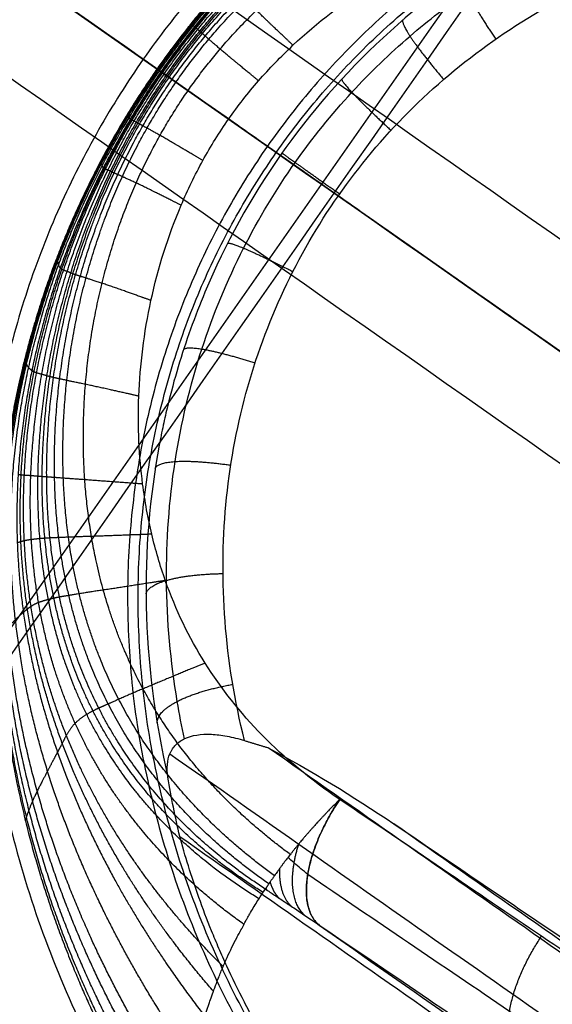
# Model space of a CAD drawing. Header units: millimetres. Extents: x -1437 to 1444, y -1373 to 1332.
# Tile 114 of 256: x -598 to -591, y -199 to -186. Entities that reach past the tile are written whole.
import ezdxf

# ---------------------------------------------------------------- set-up
doc = ezdxf.new("R2010")
doc.units = ezdxf.units.MM
doc.layers.add('Default', color=7, linetype='Continuous', true_color=0x000000)

msp = doc.modelspace()

# ---------------------------------------------------------------- linework, layer by layer
at = {"layer": 'Default'}
msp.add_line((-1350.184, 341.19, -191.386), (-367.202, -347.102, -191.386), dxfattribs=at)
for points, degree in [([(-1146.261, -413.645, -394.512), (-858.693, -2.956, -394.512), (-571.125, 407.733, -394.512)], 2), ([(-1145.497, -412.554, -393.958), (-858.693, -2.956, -393.958), (-571.89, 406.642, -393.958)], 2), ([(-841.85, -542.3, -333.606), (-593.983, -188.309, -333.606), (-346.116, 165.681, -333.606)], 2), ([(-841.136, -540.932, -333.089), (-594.147, -188.195, -333.089), (-347.157, 164.543, -333.089)], 2), ([(-1431.6, 141.817, -209.046), (-979.152, -174.99, -209.046), (-526.705, -491.797, -209.046)], 2), ([(-1430.125, 140.97, -209.574), (-979.066, -174.865, -209.574), (-528.007, -490.7, -209.574)], 2), ([(-587.506, -191.395, -146.326), (-721.663, -97.458, -83.458), (-855.82, -3.52, -20.591)], 2), ([(-588.569, -192.099, -147.543), (-722.726, -98.161, -84.676), (-856.883, -4.223, -21.808)], 2), ([(-856.118, -4.759, -19.373), (-721.961, -98.697, -82.24), (-587.803, -192.635, -145.108)], 2), ([(-588.866, -193.338, -146.326), (-723.024, -99.4, -83.458), (-857.181, -5.462, -20.591)], 2), ([(-600.602, -524.371, -237.502), (-440.526, -295.76, -237.502), (-280.451, -67.148, -237.502)], 2), ([(-599.554, -522.35, -237.037), (-440.772, -295.587, -237.037), (-281.991, -68.824, -237.037)], 2), ([(-595.142, -195.378, -162.185), (-595.272, -194.859, -162.383), (-595.438, -193.832, -162.736), (-595.424, -192.319, -163.154), (-595.162, -190.88, -163.452), (-594.669, -189.539, -163.63), (-593.962, -188.318, -163.689), (-593.055, -187.236, -163.629), (-591.962, -186.315, -163.45), (-590.7, -185.578, -163.152), (-589.277, -185.048, -162.732), (-588.263, -184.855, -162.381), (-587.736, -184.801, -162.185)], 3), ([(-596.273, -186.704, -164.799), (-596.363, -186.642, -166.88), (-596.452, -186.579, -168.961)], 2), ([(-594.847, -187.703, -168.961), (-595.65, -187.141, -168.961), (-596.452, -186.579, -168.961)], 2), ([(-580.776, -197.556, -153.841), (-588.062, -192.454, -158.179), (-595.348, -187.352, -162.517)], 2), ([(-594.679, -187.82, -165.049), (-594.763, -187.762, -167.005), (-594.847, -187.703, -168.961)], 2), ([(-590.77, -190.558, -161.787), (-592.35, -189.451, -162.728), (-593.931, -188.344, -163.669)], 2), ([(-595.142, -195.378, -162.185), (-594.99, -195.424, -162.112), (-594.838, -195.47, -162.038)], 2), ([(-567.833, -215.351, -163.226), (-581.971, -205.452, -163.226), (-596.109, -195.552, -163.226)], 2), ([(-594.838, -195.47, -162.038), (-594.287, -195.765, -161.735), (-593.745, -196.093, -161.427), (-593.213, -196.453, -161.114)], 3), ([(-567.377, -214.699, -162.038), (-581.107, -205.084, -162.038), (-594.838, -195.47, -162.038)], 2), ([(-595.979, -196.616, -164.414), (-596.009, -196.491, -164.287), (-596.064, -196.238, -164.026), (-596.111, -195.981, -163.752), (-596.132, -195.851, -163.611)], 3), ([(-579.225, -206.08, -150.837), (-579.737, -205.741, -151.136), (-580.808, -205.014, -151.767), (-582.582, -203.813, -152.812), (-584.512, -202.505, -153.949), (-586.6, -201.091, -155.179), (-588.85, -199.567, -156.504), (-591.271, -197.927, -157.93), (-593.011, -196.749, -158.955), (-593.912, -196.139, -159.485)], 3), ([(-565.588, -215.797, -161.114), (-579.4, -206.125, -161.114), (-593.213, -196.453, -161.114)], 2), ([(-593.213, -196.453, -161.114), (-585.816, -201.464, -156.757), (-578.418, -206.475, -152.399)], 2), ([(-595.979, -196.616, -164.414), (-582.134, -206.31, -164.414), (-568.29, -216.003, -164.414)], 2), ([(-594.874, -197.296, -161.14), (-594.835, -197.321, -161.126), (-594.755, -197.374, -161.098), (-594.626, -197.458, -161.053), (-594.487, -197.551, -161.004), (-594.338, -197.651, -160.952), (-594.231, -197.724, -160.914), (-594.176, -197.762, -160.894)], 3), ([(-594.176, -197.762, -160.894), (-579.927, -207.739, -160.894), (-565.678, -217.716, -160.894)], 2), ([(-594.176, -197.762, -160.894), (-593.275, -198.372, -160.364), (-591.535, -199.551, -159.339), (-589.114, -201.191, -157.913), (-586.864, -202.715, -156.587), (-584.777, -204.129, -155.358), (-582.846, -205.437, -154.22), (-581.073, -206.638, -153.176), (-580.001, -207.363, -152.544), (-579.49, -207.71, -152.251)], 3)]:
    msp.add_open_spline(points, degree=degree, dxfattribs=at)
for points, degree, knots in [([(-367.202, -347.102, -172.972), (-390.396, -330.861, -195.665), (-461.255, -281.245, -258.154), (-624.271, -167.1, -361.365), (-768.91, -65.823, -394.512), (-858.693, -2.956, -394.512)], 3, [2.41548, 2.41548, 2.41548, 2.41548, 70.396144, 198.636056, 404.995527, 404.995527, 404.995527, 404.995527]), ([(-368.495, -346.196, -173.526), (-391.379, -330.173, -195.849), (-461.89, -280.8, -257.932), (-624.421, -166.995, -360.834), (-768.966, -65.783, -393.958), (-858.693, -2.956, -393.958)], 3, [2.408267, 2.408267, 2.408267, 2.408267, 69.367076, 197.537893, 403.786179, 403.786179, 403.786179, 403.786179]), ([(-582.842, -182.14, -164.799), (-583.314, -182.02, -164.799), (-584.278, -181.818, -164.799), (-585.771, -181.638, -164.799), (-587.529, -181.67, -164.799), (-589.421, -182.019, -164.799), (-591.042, -182.556, -164.799), (-592.381, -183.191, -164.799), (-593.462, -183.855, -164.799), (-594.374, -184.564, -164.799), (-595.159, -185.318, -164.799), (-595.782, -186.029, -164.799), (-596.284, -186.7, -164.799), (-596.742, -187.401, -164.799), (-597.197, -188.229, -164.799), (-597.636, -189.224, -164.799), (-597.989, -190.322, -164.799), (-598.243, -191.563, -164.799), (-598.382, -193.039, -164.799), (-598.319, -195.197, -164.799), (-597.912, -197.126, -164.799), (-597.254, -198.777, -164.799), (-596.516, -200.082, -164.799), (-595.969, -200.886, -164.799)], 5, [0, 0, 0, 0, 0, 0, 1.381713, 2.763425, 4.145136, 4.835992, 5.526848, 6.606181, 7.685515, 8.764849, 9.304516, 9.844182, 10.386435, 10.928687, 12.013191, 13.097695, 14.1822, 14.876221, 15.570241, 16.958283, 19.734368, 19.734368, 19.734368, 19.734368, 19.734368, 19.734368]), ([(-595.966, -200.792, -164.439), (-596.509, -199.995, -164.462), (-597.242, -198.705, -164.5), (-597.896, -197.073, -164.548), (-598.303, -195.167, -164.605), (-598.371, -193.031, -164.661), (-598.236, -191.567, -164.693), (-597.985, -190.331, -164.714), (-597.634, -189.232, -164.726), (-597.196, -188.235, -164.732), (-596.74, -187.404, -164.734), (-596.28, -186.702, -164.735), (-595.778, -186.03, -164.735), (-595.153, -185.317, -164.734), (-594.366, -184.563, -164.729), (-593.452, -183.855, -164.717), (-592.374, -183.196, -164.694), (-591.046, -182.57, -164.658), (-589.441, -182.043, -164.609), (-587.571, -181.703, -164.547), (-585.834, -181.678, -164.49), (-584.359, -181.861, -164.444), (-583.405, -182.064, -164.415), (-582.938, -182.183, -164.401)], 5, [0.0000267, 0.0000267, 0.0000267, 0.0000267, 0.0000267, 0.0000267, 0.1406726, 0.2110088, 0.246177, 0.2813451, 0.3363002, 0.3912553, 0.4462105, 0.473688, 0.5011656, 0.5285121, 0.5558587, 0.6105518, 0.6652449, 0.719938, 0.7549457, 0.7899535, 0.859969, 0.9299845, 1, 1, 1, 1, 1, 1]), ([(-595.955, -200.601, -164.127), (-596.489, -199.821, -164.159), (-597.212, -198.559, -164.216), (-597.86, -196.968, -164.3), (-598.272, -195.107, -164.41), (-598.35, -193.016, -164.52), (-598.225, -191.575, -164.584), (-597.982, -190.349, -164.628), (-597.634, -189.251, -164.652), (-597.196, -188.248, -164.663), (-596.738, -187.411, -164.668), (-596.276, -186.705, -164.669), (-595.771, -186.03, -164.669), (-595.142, -185.312, -164.665), (-594.349, -184.556, -164.655), (-593.434, -183.851, -164.63), (-592.363, -183.203, -164.585), (-591.054, -182.594, -164.516), (-589.48, -182.088, -164.423), (-587.651, -181.77, -164.31), (-585.953, -181.759, -164.212), (-584.512, -181.947, -164.141), (-583.578, -182.151, -164.1), (-583.12, -182.27, -164.081)], 5, [0, 0, 0, 0, 0, 0, 0.1406726, 0.2110088, 0.246177, 0.2813451, 0.3363002, 0.3912553, 0.4462105, 0.473688, 0.5011656, 0.5285121, 0.5558587, 0.6105518, 0.6652449, 0.719938, 0.7549457, 0.7899535, 0.859969, 0.9299845, 1, 1, 1, 1, 1, 1]), ([(-595.936, -200.358, -163.877), (-596.456, -199.597, -163.905), (-597.164, -198.371, -163.968), (-597.807, -196.831, -164.075), (-598.226, -195.031, -164.224), (-598.321, -192.996, -164.38), (-598.21, -191.586, -164.473), (-597.977, -190.373, -164.538), (-597.635, -189.275, -164.575), (-597.197, -188.265, -164.593), (-596.736, -187.42, -164.6), (-596.272, -186.708, -164.602), (-595.762, -186.028, -164.601), (-595.127, -185.304, -164.595), (-594.328, -184.546, -164.577), (-593.411, -183.846, -164.539), (-592.349, -183.212, -164.473), (-591.062, -182.626, -164.376), (-589.525, -182.149, -164.248), (-587.745, -181.86, -164.098), (-586.095, -181.867, -163.975), (-584.692, -182.06, -163.896), (-583.781, -182.262, -163.855), (-583.334, -182.379, -163.837)], 5, [0.0000126, 0.0000126, 0.0000126, 0.0000126, 0.0000126, 0.0000126, 0.1406726, 0.2110088, 0.246177, 0.2813451, 0.3363002, 0.3912553, 0.4462105, 0.473688, 0.5011656, 0.5285121, 0.5558587, 0.6105518, 0.6652449, 0.719938, 0.7549457, 0.7899535, 0.859969, 0.9299845, 1, 1, 1, 1, 1, 1]), ([(-595.905, -200.089, -163.674), (-596.409, -199.348, -163.695), (-597.101, -198.161, -163.754), (-597.74, -196.679, -163.873), (-598.17, -194.946, -164.049), (-598.286, -192.975, -164.242), (-598.191, -191.598, -164.361), (-597.971, -190.4, -164.445), (-597.636, -189.302, -164.496), (-597.198, -188.285, -164.522), (-596.734, -187.431, -164.533), (-596.266, -186.712, -164.535), (-595.752, -186.026, -164.533), (-595.11, -185.296, -164.523), (-594.304, -184.535, -164.496), (-593.385, -183.842, -164.445), (-592.333, -183.224, -164.359), (-591.07, -182.664, -164.239), (-589.572, -182.22, -164.084), (-587.845, -181.964, -163.908), (-586.245, -181.992, -163.772), (-584.883, -182.19, -163.694), (-583.996, -182.389, -163.66), (-583.56, -182.503, -163.647)], 5, [0, 0, 0, 0, 0, 0, 0.1406726, 0.2110088, 0.246177, 0.2813451, 0.3363002, 0.3912553, 0.4462105, 0.473688, 0.5011656, 0.5285121, 0.5558587, 0.6105518, 0.6652449, 0.719938, 0.7549457, 0.7899535, 0.859969, 0.9299845, 1, 1, 1, 1, 1, 1]), ([(-595.808, -199.528, -163.388), (-596.289, -198.835, -163.383), (-596.957, -197.734, -163.42), (-597.593, -196.371, -163.537), (-598.045, -194.776, -163.739), (-598.204, -192.933, -163.979), (-598.142, -191.622, -164.136), (-597.95, -190.454, -164.255), (-597.629, -189.356, -164.334), (-597.195, -188.324, -164.379), (-596.725, -187.452, -164.399), (-596.252, -186.722, -164.403), (-595.73, -186.026, -164.398), (-595.075, -185.284, -164.377), (-594.255, -184.521, -164.332), (-593.332, -183.84, -164.252), (-592.296, -183.258, -164.132), (-591.081, -182.752, -163.976), (-589.661, -182.373, -163.787), (-588.041, -182.187, -163.587), (-586.544, -182.258, -163.45), (-585.266, -182.472, -163.391), (-584.43, -182.672, -163.379), (-584.019, -182.784, -163.38)], 5, [0, 0, 0, 0, 0, 0, 0.1406726, 0.2110088, 0.246177, 0.2813451, 0.3363002, 0.3912553, 0.4462105, 0.473688, 0.5011656, 0.5285121, 0.5558587, 0.6105518, 0.6652449, 0.719938, 0.7549457, 0.7899535, 0.859969, 0.9299845, 1, 1, 1, 1, 1, 1]), ([(-584.492, -183.123, -163.217), (-584.876, -182.998, -163.194), (-585.653, -182.772, -163.168), (-586.839, -182.518, -163.187), (-588.227, -182.396, -163.306), (-589.74, -182.52, -163.514), (-591.084, -182.843, -163.726), (-592.255, -183.305, -163.912), (-593.278, -183.856, -164.062), (-594.208, -184.522, -164.17), (-595.041, -185.284, -164.236), (-595.709, -186.032, -164.266), (-596.235, -186.734, -164.274), (-596.711, -187.472, -164.268), (-597.181, -188.357, -164.24), (-597.607, -189.402, -164.176), (-597.912, -190.501, -164.07), (-598.08, -191.645, -163.918), (-598.116, -192.897, -163.73), (-597.925, -194.622, -163.456), (-597.455, -196.082, -163.246), (-596.812, -197.317, -163.153), (-596.139, -198.314, -163.164), (-595.654, -198.941, -163.213)], 5, [-17.307135, -17.307135, -17.307135, -17.307135, -17.307135, -17.307135, -16.095367, -14.883599, -13.671832, -13.065948, -12.460064, -11.513483, -10.566902, -9.620321, -9.147031, -8.67374, -8.198182, -7.722625, -6.771509, -5.820393, -4.869278, -4.260618, -3.651958, -2.434639, 0, 0, 0, 0, 0, 0]), ([(-595.544, -198.616, -163.115), (-596.048, -198.036, -163.043), (-596.739, -197.107, -163.008), (-597.392, -195.943, -163.091), (-597.868, -194.552, -163.308), (-598.068, -192.882, -163.601), (-598.043, -191.656, -163.807), (-597.884, -190.521, -163.976), (-597.589, -189.42, -164.096), (-597.168, -188.37, -164.169), (-596.7, -187.48, -164.201), (-596.225, -186.741, -164.208), (-595.698, -186.039, -164.199), (-595.025, -185.291, -164.164), (-594.185, -184.532, -164.088), (-593.25, -183.873, -163.966), (-592.233, -183.334, -163.799), (-591.083, -182.891, -163.597), (-589.776, -182.591, -163.37), (-588.318, -182.494, -163.155), (-586.99, -182.648, -163.042), (-585.86, -182.939, -163.044), (-585.119, -183.194, -163.091), (-584.754, -183.336, -163.125)], 5, [0.0000356, 0.0000356, 0.0000356, 0.0000356, 0.0000356, 0.0000356, 0.1406726, 0.2110088, 0.246177, 0.2813451, 0.3363002, 0.3912553, 0.4462105, 0.473688, 0.5011656, 0.5285121, 0.5558587, 0.6105518, 0.6652449, 0.719938, 0.7549457, 0.7899535, 0.859969, 0.9299845, 1.0000242, 1.0000242, 1.0000242, 1.0000242, 1.0000242, 1.0000242]), ([(-595.418, -198.295, -162.95), (-595.952, -197.771, -162.876), (-596.673, -196.915, -162.84), (-597.341, -195.824, -162.931), (-597.819, -194.496, -163.162), (-598.023, -192.872, -163.478), (-598.003, -191.666, -163.701), (-597.852, -190.537, -163.885), (-597.566, -189.433, -164.019), (-597.152, -188.379, -164.101), (-596.688, -187.486, -164.138), (-596.215, -186.748, -164.146), (-595.688, -186.048, -164.136), (-595.012, -185.302, -164.096), (-594.166, -184.548, -164.011), (-593.225, -183.896, -163.875), (-592.211, -183.367, -163.692), (-591.078, -182.936, -163.472), (-589.805, -182.651, -163.229), (-588.401, -182.578, -162.998), (-587.133, -182.766, -162.879), (-586.06, -183.103, -162.88), (-585.361, -183.4, -162.929), (-585.017, -183.564, -162.965)], 5, [0.0001149, 0.0001149, 0.0001149, 0.0001149, 0.0001149, 0.0001149, 0.1406726, 0.2110088, 0.246177, 0.2813451, 0.3363002, 0.3912553, 0.4462105, 0.473688, 0.5011656, 0.5285121, 0.5558587, 0.6105518, 0.6652449, 0.719938, 0.7549457, 0.7899535, 0.859969, 0.9299845, 0.9998626, 0.9998626, 0.9998626, 0.9998626, 0.9998626, 0.9998626]), ([(-595.15, -197.752, -162.421), (-595.745, -197.331, -162.417), (-596.528, -196.61, -162.465), (-597.228, -195.642, -162.621), (-597.716, -194.413, -162.896), (-597.93, -192.858, -163.251), (-597.921, -191.682, -163.502), (-597.787, -190.559, -163.714), (-597.517, -189.45, -163.874), (-597.117, -188.39, -163.976), (-596.662, -187.496, -164.024), (-596.194, -186.763, -164.034), (-595.67, -186.069, -164.021), (-594.99, -185.33, -163.97), (-594.134, -184.587, -163.865), (-593.183, -183.948, -163.702), (-592.169, -183.435, -163.49), (-591.06, -183.025, -163.242), (-589.839, -182.768, -162.967), (-588.519, -182.736, -162.695), (-587.352, -182.989, -162.518), (-586.382, -183.419, -162.444), (-585.756, -183.798, -162.431), (-585.451, -184.01, -162.433)], 5, [0.0000288, 0.0000288, 0.0000288, 0.0000288, 0.0000288, 0.0000288, 0.1406726, 0.2110088, 0.246177, 0.2813451, 0.3363002, 0.3912553, 0.4462105, 0.473688, 0.5011656, 0.5285121, 0.5558587, 0.6105518, 0.6652449, 0.719938, 0.7549457, 0.7899535, 0.859969, 0.9299845, 0.9999795, 0.9999795, 0.9999795, 0.9999795, 0.9999795, 0.9999795]), ([(-594.956, -197.421, -161.746), (-595.564, -197.05, -161.865), (-596.36, -196.401, -162.057), (-597.07, -195.505, -162.313), (-597.575, -194.347, -162.64), (-597.818, -192.848, -163.026), (-597.834, -191.697, -163.297), (-597.723, -190.582, -163.532), (-597.47, -189.47, -163.718), (-597.082, -188.406, -163.841), (-596.632, -187.51, -163.899), (-596.168, -186.781, -163.913), (-595.646, -186.092, -163.897), (-594.963, -185.358, -163.835), (-594.099, -184.623, -163.709), (-593.139, -183.999, -163.521), (-592.125, -183.511, -163.284), (-591.034, -183.133, -163.014), (-589.849, -182.914, -162.712), (-588.586, -182.923, -162.391), (-587.485, -183.211, -162.127), (-586.576, -183.677, -161.926), (-585.993, -184.082, -161.802), (-585.708, -184.309, -161.742)], 5, [0.0000431, 0.0000431, 0.0000431, 0.0000431, 0.0000431, 0.0000431, 0.1406726, 0.2110088, 0.246177, 0.2813451, 0.3363002, 0.3912553, 0.4462105, 0.473688, 0.5011656, 0.5285121, 0.5558587, 0.6105518, 0.6652449, 0.719938, 0.7549457, 0.7899535, 0.859969, 0.9299845, 0.9999225, 0.9999225, 0.9999225, 0.9999225, 0.9999225, 0.9999225]), ([(-594.902, -197.339, -161.423), (-595.499, -196.97, -161.59), (-596.281, -196.329, -161.842), (-596.985, -195.451, -162.143), (-597.494, -194.317, -162.497), (-597.753, -192.843, -162.903), (-597.783, -191.705, -163.186), (-597.686, -190.594, -163.433), (-597.442, -189.482, -163.63), (-597.06, -188.417, -163.762), (-596.612, -187.52, -163.826), (-596.151, -186.793, -163.841), (-595.63, -186.107, -163.823), (-594.945, -185.375, -163.757), (-594.077, -184.645, -163.622), (-593.114, -184.03, -163.422), (-592.1, -183.555, -163.174), (-591.017, -183.196, -162.891), (-589.847, -182.995, -162.571), (-588.606, -183.019, -162.224), (-587.524, -183.31, -161.92), (-586.629, -183.768, -161.666), (-586.052, -184.165, -161.496), (-585.77, -184.387, -161.411)], 5, [-0.0000008, -0.0000008, -0.0000008, -0.0000008, -0.0000008, -0.0000008, 0.1406726, 0.2110088, 0.246177, 0.2813451, 0.3363002, 0.3912553, 0.4462105, 0.473688, 0.5011656, 0.5285121, 0.5558587, 0.6105518, 0.6652449, 0.719938, 0.7549457, 0.7899535, 0.859969, 0.9299845, 0.999938, 0.999938, 0.999938, 0.999938, 0.999938, 0.999938]), ([(-594.874, -197.296, -161.14), (-595.455, -196.919, -161.337), (-596.217, -196.276, -161.628), (-596.907, -195.406, -161.963), (-597.415, -194.292, -162.344), (-597.685, -192.839, -162.775), (-597.728, -191.713, -163.073), (-597.642, -190.606, -163.333), (-597.409, -189.494, -163.54), (-597.033, -188.428, -163.68), (-596.59, -187.531, -163.747), (-596.131, -186.807, -163.763), (-595.612, -186.125, -163.745), (-594.925, -185.396, -163.675), (-594.055, -184.673, -163.533), (-593.087, -184.067, -163.322), (-592.073, -183.605, -163.06), (-590.997, -183.261, -162.762), (-589.841, -183.074, -162.423), (-588.617, -183.106, -162.049), (-587.549, -183.39, -161.713), (-586.66, -183.833, -161.422), (-586.083, -184.215, -161.225), (-585.8, -184.428, -161.124)], 5, [-15.790386, -15.790386, -15.790386, -15.790386, -15.790386, -15.790386, -13.569112, -12.458475, -11.903157, -11.347838, -10.480076, -9.612313, -8.744551, -8.31067, -7.876788, -7.444976, -7.013163, -6.149538, -5.285913, -4.422287, -3.869501, -3.316716, -2.211144, -1.105572, 0, 0, 0, 0, 0, 0]), ([(-594.829, -197.229, -160.756), (-595.387, -196.841, -160.982), (-596.116, -196.195, -161.311), (-596.783, -195.339, -161.686), (-597.284, -194.255, -162.101), (-597.569, -192.834, -162.566), (-597.63, -191.726, -162.887), (-597.564, -190.626, -163.166), (-597.346, -189.513, -163.39), (-596.983, -188.447, -163.541), (-596.546, -187.552, -163.613), (-596.093, -186.833, -163.63), (-595.577, -186.158, -163.611), (-594.89, -185.437, -163.536), (-594.015, -184.725, -163.383), (-593.041, -184.135, -163.156), (-592.026, -183.694, -162.875), (-590.961, -183.373, -162.554), (-589.826, -183.205, -162.188), (-588.632, -183.245, -161.78), (-587.588, -183.517, -161.409), (-586.71, -183.932, -161.08), (-586.134, -184.29, -160.855), (-585.85, -184.49, -160.74)], 5, [0, 0, 0, 0, 0, 0, 0.1406726, 0.2110088, 0.246177, 0.2813451, 0.3363002, 0.3912553, 0.4462105, 0.473688, 0.5011656, 0.5285121, 0.5558587, 0.6105518, 0.6652449, 0.719938, 0.7549457, 0.7899535, 0.859969, 0.9299845, 0.9999221, 0.9999221, 0.9999221, 0.9999221, 0.9999221, 0.9999221]), ([(-594.755, -197.123, -160.437), (-595.293, -196.735, -160.685), (-595.996, -196.097, -161.041), (-596.644, -195.264, -161.441), (-597.141, -194.215, -161.877), (-597.442, -192.829, -162.362), (-597.52, -191.741, -162.697), (-597.474, -190.648, -162.99), (-597.272, -189.536, -163.227), (-596.921, -188.471, -163.386), (-596.491, -187.579, -163.464), (-596.044, -186.868, -163.482), (-595.533, -186.201, -163.462), (-594.845, -185.488, -163.383), (-593.967, -184.789, -163.22), (-592.989, -184.214, -162.981), (-591.974, -183.794, -162.686), (-590.922, -183.497, -162.351), (-589.809, -183.349, -161.969), (-588.646, -183.4, -161.542), (-587.632, -183.665, -161.147), (-586.773, -184.063, -160.792), (-586.207, -184.404, -160.544), (-585.926, -184.594, -160.418)], 5, [0, 0, 0, 0, 0, 0, 0.140673, 0.211009, 0.246177, 0.281345, 0.3363, 0.391255, 0.44621, 0.473688, 0.501166, 0.528512, 0.555859, 0.610552, 0.665245, 0.719938, 0.754946, 0.789953, 0.859969, 0.929984, 1, 1, 1, 1, 1, 1]), ([(-594.551, -196.849, -159.955), (-595.057, -196.477, -160.227), (-595.714, -195.875, -160.612), (-596.325, -195.1, -161.032), (-596.814, -194.128, -161.476), (-597.14, -192.819, -161.967), (-597.249, -191.774, -162.307), (-597.236, -190.703, -162.609), (-597.063, -189.601, -162.855), (-596.735, -188.548, -163.022), (-596.321, -187.669, -163.103), (-595.888, -186.977, -163.123), (-595.389, -186.331, -163.102), (-594.708, -185.639, -163.02), (-593.831, -184.967, -162.851), (-592.852, -184.425, -162.603), (-591.847, -184.045, -162.3), (-590.826, -183.79, -161.961), (-589.766, -183.679, -161.575), (-588.674, -183.75, -161.14), (-587.73, -184.006, -160.729), (-586.925, -184.378, -160.347), (-586.389, -184.697, -160.077), (-586.122, -184.875, -159.938)], 5, [0, 0, 0, 0, 0, 0, 0.140673, 0.211009, 0.246177, 0.281345, 0.3363, 0.391255, 0.44621, 0.473688, 0.501166, 0.528512, 0.555859, 0.610552, 0.665245, 0.719938, 0.754946, 0.789953, 0.859969, 0.929984, 1, 1, 1, 1, 1, 1]), ([(-587.63, -183.708, -163.611), (-588.393, -183.8, -163.852), (-589.121, -183.968, -164.062), (-590.143, -184.315, -164.331), (-590.472, -184.447, -164.412), (-590.947, -184.665, -164.523), (-591.179, -184.78, -164.576), (-591.405, -184.902, -164.624), (-591.553, -184.984, -164.656), (-591.624, -185.025, -164.67), (-592.899, -185.779, -164.928), (-593.913, -186.726, -165.049), (-595.063, -188.368, -165.049), (-595.39, -188.96, -165.019), (-595.786, -189.901, -164.928), (-595.901, -190.223, -164.89), (-596.05, -190.717, -164.822), (-596.117, -190.967, -164.785), (-596.175, -191.221, -164.744), (-596.212, -191.391, -164.715), (-596.229, -191.479, -164.7), (-596.493, -192.887, -164.451), (-596.483, -194.355, -164.093), (-596.132, -195.851, -163.611)], 3, [-11.359949, -11.359949, -11.359949, -11.359949, -9.939956, -9.939956, -9.229959, -9.229959, -8.874961, -8.697461, -8.697461, -8.519962, -8.519962, -5.679975, -5.679975, -4.259981, -4.259981, -3.549984, -3.549984, -3.194986, -3.017487, -3.017487, -2.839987, -2.839987, 0, 0, 0, 0]), ([(-594.919, -207.557, -173.191), (-595.47, -207.171, -173.191), (-595.997, -206.76, -173.19), (-596.753, -206.108, -173.187), (-597.122, -205.772, -173.186), (-597.537, -205.364, -173.183), (-597.711, -205.186, -173.182), (-597.827, -205.066, -173.181), (-597.887, -205.003, -173.181), (-598.38, -204.48, -173.177), (-598.793, -203.996, -173.173), (-599.374, -203.244, -173.165), (-599.655, -202.861, -173.162), (-599.966, -202.402, -173.157), (-600.117, -202.17, -173.154), (-600.181, -202.07, -173.153), (-600.223, -202.003, -173.152), (-600.246, -201.967, -173.152), (-600.578, -201.435, -173.146), (-601.008, -200.667, -173.137), (-601.443, -199.742, -173.125), (-601.643, -199.271, -173.119), (-601.739, -199.034, -173.116), (-601.779, -198.932, -173.115), (-601.806, -198.864, -173.114), (-601.82, -198.828, -173.114), (-602.03, -198.279, -173.107), (-602.289, -197.498, -173.096), (-602.524, -196.576, -173.084), (-602.611, -196.178, -173.079), (-602.666, -195.912, -173.076), (-602.692, -195.777, -173.074), (-603.096, -193.545, -173.045), (-603.074, -191.484, -173.02), (-602.226, -187.434, -172.982), (-601.429, -185.586, -172.972), (-600.258, -183.914, -172.972)], 3, [0, 0, 0, 0, 1.083155, 1.083155, 1.624733, 1.895522, 2.030917, 2.030917, 2.166311, 2.166311, 3.249466, 3.249466, 3.791044, 4.061833, 4.197227, 4.264925, 4.264925, 4.332622, 4.332622, 5.415777, 5.957355, 6.228144, 6.363538, 6.431236, 6.431236, 6.498933, 6.498933, 7.582088, 8.123666, 8.394455, 8.394455, 8.665244, 8.665244, 12.997866, 12.997866, 17.330488, 17.330488, 17.330488, 17.330488]), ([(-600.258, -183.914, -173.526), (-600.846, -184.753, -173.526), (-601.586, -186.077, -173.53), (-602.202, -187.74, -173.541), (-602.414, -188.477, -173.546), (-602.543, -188.975, -173.551), (-602.602, -189.229, -173.553), (-602.759, -189.982, -173.56), (-602.838, -190.489, -173.565), (-602.947, -191.513, -173.576), (-602.977, -192.032, -173.581), (-602.986, -193.072, -173.594), (-602.956, -193.852, -173.603), (-602.855, -194.764, -173.615), (-602.797, -195.155, -173.62), (-602.756, -195.416, -173.623), (-602.734, -195.544, -173.625), (-602.613, -196.209, -173.633), (-602.429, -197.002, -173.644), (-602.147, -197.915, -173.656), (-601.99, -198.369, -173.662), (-601.908, -198.595, -173.665), (-601.871, -198.692, -173.666), (-601.847, -198.757, -173.667), (-601.835, -198.787, -173.667), (-601.613, -199.365, -173.675), (-601.26, -200.164, -173.685), (-600.781, -201.067, -173.696), (-600.524, -201.511, -173.701), (-600.392, -201.731, -173.703), (-600.334, -201.825, -173.704), (-600.295, -201.888, -173.705), (-600.277, -201.917, -173.705), (-599.921, -202.486, -173.712), (-599.56, -203.003, -173.717), (-598.981, -203.753, -173.724), (-598.682, -204.121, -173.728), (-598.315, -204.539, -173.731), (-598.155, -204.715, -173.732), (-598.047, -204.833, -173.733), (-597.995, -204.888, -173.734), (-597.026, -205.917, -173.741), (-596.02, -206.786, -173.745), (-594.919, -207.557, -173.745)], 3, [0, 0, 0, 0, 2.16185, 3.242775, 3.783237, 3.783237, 4.323699, 4.323699, 5.404624, 5.404624, 6.485549, 6.485549, 7.566474, 8.106936, 8.377168, 8.377168, 8.647399, 8.647399, 9.728324, 10.268786, 10.539017, 10.674133, 10.741691, 10.741691, 10.809249, 10.809249, 11.890173, 12.430636, 12.700867, 12.835983, 12.903541, 12.903541, 12.971098, 12.971098, 14.052023, 14.052023, 14.592486, 14.862717, 14.997832, 14.997832, 15.132948, 15.132948, 17.294798, 17.294798, 17.294798, 17.294798]), ([(-595.919, -195.354, -162.821), (-595.954, -195.194, -162.88), (-596.084, -194.521, -163.12), (-596.192, -193.323, -163.498), (-596.083, -191.786, -163.885), (-595.74, -190.338, -164.153), (-595.203, -189.039, -164.302), (-594.535, -187.93, -164.345), (-593.798, -187.019, -164.305), (-593.041, -186.289, -164.207), (-592.288, -185.706, -164.07), (-591.538, -185.235, -163.902), (-590.774, -184.848, -163.704), (-589.981, -184.532, -163.476), (-589.164, -184.287, -163.218), (-588.506, -184.15, -162.994), (-588.127, -184.093, -162.858), (-588.024, -184.079, -162.821)], 3, [0.347052, 0.347052, 0.347052, 0.347052, 0.703029, 1.838433, 2.947089, 4.019084, 5.028078, 5.952411, 6.786293, 7.533424, 8.206143, 8.830023, 9.438108, 10.053345, 10.675266, 11.285554, 11.511155, 11.511155, 11.511155, 11.511155]), ([(-593.912, -196.139, -159.485), (-594.297, -195.878, -159.712), (-594.956, -195.326, -160.13), (-595.688, -194.399, -160.682), (-596.117, -193.517, -161.1), (-596.351, -192.721, -161.416), (-596.492, -191.955, -161.687), (-596.544, -190.948, -161.989), (-596.391, -189.692, -162.279), (-596.066, -188.653, -162.44), (-595.69, -187.879, -162.506), (-595.358, -187.346, -162.523), (-594.971, -186.853, -162.506), (-594.375, -186.236, -162.441), (-593.509, -185.576, -162.279), (-592.377, -185.004, -161.988), (-591.412, -184.706, -161.685), (-590.646, -184.572, -161.416), (-589.823, -184.516, -161.103), (-588.856, -184.611, -160.69), (-587.737, -184.981, -160.14), (-586.985, -185.418, -159.717), (-586.6, -185.697, -159.485)], 3, [-13.497699, -13.497699, -13.497699, -13.497699, -12.548321, -11.598943, -10.649565, -10.174876, -9.700187, -8.95842, -8.216652, -7.474885, -7.104001, -6.733117, -6.364001, -5.994886, -5.256655, -4.518424, -3.780193, -3.307669, -2.835145, -1.890096, -0.945048, 0, 0, 0, 0]), ([(-594.516, -186.398, -162.452), (-594.619, -186.3, -162.52), (-594.777, -186.151, -162.662), (-594.955, -185.984, -162.919), (-595.086, -185.847, -163.262), (-595.161, -185.773, -163.507), (-595.19, -185.74, -163.618), (-595.203, -185.726, -163.672), (-595.21, -185.719, -163.698)], 5, [-0.0000016, -0.0000016, -0.0000016, -0.0000016, -0.0000016, -0.0000016, 0.2267811, 0.3401716, 0.3968669, 0.4535621, 0.4535621, 0.4535621, 0.4535621, 0.4535621, 0.4535621]), ([(-595.788, -186.158, -164.265), (-595.792, -186.156, -164.291), (-595.801, -186.152, -164.343), (-595.812, -186.15, -164.409), (-595.825, -186.149, -164.491), (-595.839, -186.15, -164.587), (-595.849, -186.151, -164.669), (-595.855, -186.152, -164.722), (-595.857, -186.151, -164.761), (-595.859, -186.15, -164.787), (-595.859, -186.15, -164.799)], 5, [0.734638, 0.734638, 0.734638, 0.734638, 0.734638, 0.734638, 0.8009784, 0.8673189, 0.9004892, 0.9336595, 0.9668297, 0.9999971, 0.9999971, 0.9999971, 0.9999971, 0.9999971, 0.9999971]), ([(-595.686, -186.247, -163.741), (-595.69, -186.243, -163.757), (-595.698, -186.236, -163.789), (-595.713, -186.223, -163.852), (-595.733, -186.208, -163.94), (-595.748, -186.194, -164.02), (-595.76, -186.18, -164.094), (-595.772, -186.168, -164.17), (-595.781, -186.162, -164.223), (-595.786, -186.159, -164.251), (-595.788, -186.158, -164.265)], 5, [0.4535621, 0.4535621, 0.4535621, 0.4535621, 0.4535621, 0.4535621, 0.4886966, 0.5238311, 0.5941, 0.6643689, 0.6995034, 0.734638, 0.734638, 0.734638, 0.734638, 0.734638, 0.734638]), ([(-594.961, -186.858, -162.501), (-595.069, -186.769, -162.569), (-595.236, -186.632, -162.711), (-595.423, -186.479, -162.97), (-595.561, -186.358, -163.314), (-595.637, -186.293, -163.554), (-595.666, -186.265, -163.662), (-595.68, -186.253, -163.715), (-595.686, -186.247, -163.741)], 5, [-0.0000001, -0.0000001, -0.0000001, -0.0000001, -0.0000001, -0.0000001, 0.2267811, 0.3401716, 0.3968669, 0.4535621, 0.4535621, 0.4535621, 0.4535621, 0.4535621, 0.4535621]), ([(-596.223, -186.739, -164.271), (-596.227, -186.737, -164.297), (-596.234, -186.732, -164.348), (-596.242, -186.726, -164.413), (-596.251, -186.72, -164.494), (-596.26, -186.713, -164.588), (-596.266, -186.709, -164.669), (-596.27, -186.707, -164.722), (-596.272, -186.705, -164.761), (-596.273, -186.705, -164.787), (-596.273, -186.704, -164.799)], 5, [0.734638, 0.734638, 0.734638, 0.734638, 0.734638, 0.734638, 0.8009784, 0.8673189, 0.9004892, 0.9336595, 0.9668297, 0.9999971, 0.9999971, 0.9999971, 0.9999971, 0.9999971, 0.9999971]), ([(-596.117, -186.814, -163.756), (-596.121, -186.811, -163.772), (-596.13, -186.805, -163.803), (-596.145, -186.794, -163.866), (-596.165, -186.78, -163.953), (-596.182, -186.768, -164.031), (-596.196, -186.759, -164.104), (-596.209, -186.75, -164.178), (-596.217, -186.744, -164.231), (-596.221, -186.741, -164.258), (-596.223, -186.739, -164.271)], 5, [0.4535621, 0.4535621, 0.4535621, 0.4535621, 0.4535621, 0.4535621, 0.4886966, 0.5238311, 0.5941, 0.6643689, 0.6995034, 0.734638, 0.734638, 0.734638, 0.734638, 0.734638, 0.734638]), ([(-595.348, -187.352, -162.517), (-595.462, -187.272, -162.585), (-595.638, -187.149, -162.727), (-595.835, -187.011, -162.987), (-595.984, -186.907, -163.332), (-596.064, -186.851, -163.571), (-596.096, -186.829, -163.678), (-596.11, -186.819, -163.73), (-596.117, -186.814, -163.756)], 5, [-0.0000001, -0.0000001, -0.0000001, -0.0000001, -0.0000001, -0.0000001, 0.2267811, 0.3401716, 0.3968669, 0.4535621, 0.4535621, 0.4535621, 0.4535621, 0.4535621, 0.4535621]), ([(-596.619, -187.352, -164.266), (-596.623, -187.348, -164.292), (-596.629, -187.341, -164.344), (-596.636, -187.331, -164.41), (-596.642, -187.319, -164.491), (-596.646, -187.304, -164.587), (-596.649, -187.294, -164.668), (-596.651, -187.289, -164.721), (-596.652, -187.286, -164.76), (-596.653, -187.285, -164.786), (-596.654, -187.285, -164.799)], 5, [0.734638, 0.734638, 0.734638, 0.734638, 0.734638, 0.734638, 0.8009784, 0.8673189, 0.9004892, 0.9336595, 0.9668297, 0.9999971, 0.9999971, 0.9999971, 0.9999971, 0.9999971, 0.9999971]), ([(-596.5, -187.417, -163.743), (-596.504, -187.414, -163.759), (-596.514, -187.41, -163.791), (-596.531, -187.4, -163.854), (-596.552, -187.387, -163.942), (-596.571, -187.378, -164.022), (-596.588, -187.371, -164.097), (-596.604, -187.364, -164.172), (-596.613, -187.357, -164.225), (-596.617, -187.353, -164.252), (-596.619, -187.352, -164.266)], 5, [0.4535621, 0.4535621, 0.4535621, 0.4535621, 0.4535621, 0.4535621, 0.4886966, 0.5238311, 0.5941, 0.6643689, 0.6995034, 0.734638, 0.734638, 0.734638, 0.734638, 0.734638, 0.734638]), ([(-595.681, -187.887, -162.501), (-595.801, -187.816, -162.569), (-595.986, -187.707, -162.711), (-596.194, -187.584, -162.97), (-596.354, -187.496, -163.315), (-596.44, -187.447, -163.556), (-596.476, -187.43, -163.664), (-596.492, -187.421, -163.717), (-596.5, -187.417, -163.743)], 5, [-0.0000002, -0.0000002, -0.0000002, -0.0000002, -0.0000002, -0.0000002, 0.2267811, 0.3401716, 0.3968669, 0.4535621, 0.4535621, 0.4535621, 0.4535621, 0.4535621, 0.4535621]), ([(-596.967, -187.981, -164.249), (-596.971, -187.976, -164.276), (-596.978, -187.966, -164.33), (-596.985, -187.951, -164.398), (-596.988, -187.932, -164.483), (-596.99, -187.909, -164.582), (-596.99, -187.892, -164.665), (-596.99, -187.883, -164.719), (-596.991, -187.88, -164.759), (-596.992, -187.878, -164.786), (-596.993, -187.878, -164.799)], 5, [0.7346381, 0.7346381, 0.7346381, 0.7346381, 0.7346381, 0.7346381, 0.8009784, 0.8673189, 0.9004892, 0.9336595, 0.9668297, 0.9999971, 0.9999971, 0.9999971, 0.9999971, 0.9999971, 0.9999971]), ([(-596.829, -188.048, -163.702), (-596.835, -188.046, -163.718), (-596.845, -188.041, -163.751), (-596.865, -188.033, -163.816), (-596.888, -188.019, -163.908), (-596.909, -188.01, -163.993), (-596.931, -188.004, -164.073), (-596.951, -187.997, -164.151), (-596.961, -187.988, -164.206), (-596.965, -187.983, -164.235), (-596.967, -187.981, -164.249)], 5, [0.4535621, 0.4535621, 0.4535621, 0.4535621, 0.4535621, 0.4535621, 0.4886966, 0.5238311, 0.5941, 0.6643689, 0.6995034, 0.7346381, 0.7346381, 0.7346381, 0.7346381, 0.7346381, 0.7346381]), ([(-595.962, -188.464, -162.452), (-596.088, -188.402, -162.52), (-596.281, -188.304, -162.662), (-596.497, -188.195, -162.921), (-596.669, -188.12, -163.265), (-596.763, -188.075, -163.511), (-596.803, -188.06, -163.621), (-596.821, -188.052, -163.675), (-596.829, -188.048, -163.702)], 5, [-0.0000013, -0.0000013, -0.0000013, -0.0000013, -0.0000013, -0.0000013, 0.2267811, 0.3401716, 0.3968669, 0.4535621, 0.4535621, 0.4535621, 0.4535621, 0.4535621, 0.4535621]), ([(-597.523, -189.275, -164.175), (-597.529, -189.268, -164.206), (-597.54, -189.252, -164.268), (-597.549, -189.23, -164.348), (-597.555, -189.201, -164.446), (-597.556, -189.164, -164.558), (-597.556, -189.138, -164.651), (-597.556, -189.124, -164.711), (-597.557, -189.118, -164.755), (-597.558, -189.116, -164.784), (-597.558, -189.115, -164.799)], 5, [0.7346381, 0.7346381, 0.7346381, 0.7346381, 0.7346381, 0.7346381, 0.8009784, 0.8673189, 0.9004892, 0.9336595, 0.9668297, 0.9999971, 0.9999971, 0.9999971, 0.9999971, 0.9999971, 0.9999971]), ([(-597.327, -189.363, -163.544), (-597.334, -189.36, -163.562), (-597.348, -189.355, -163.598), (-597.374, -189.347, -163.669), (-597.404, -189.33, -163.774), (-597.434, -189.32, -163.876), (-597.467, -189.311, -163.973), (-597.498, -189.3, -164.063), (-597.513, -189.287, -164.127), (-597.52, -189.279, -164.159), (-597.523, -189.275, -164.175)], 5, [0.4535621, 0.4535621, 0.4535621, 0.4535621, 0.4535621, 0.4535621, 0.4886966, 0.5238311, 0.5941, 0.6643689, 0.6995034, 0.7346381, 0.7346381, 0.7346381, 0.7346381, 0.7346381, 0.7346381]), ([(-596.351, -189.694, -162.263), (-596.49, -189.645, -162.332), (-596.699, -189.569, -162.476), (-596.93, -189.486, -162.73), (-597.125, -189.429, -163.072), (-597.24, -189.388, -163.335), (-597.292, -189.374, -163.455), (-597.316, -189.367, -163.514), (-597.327, -189.363, -163.544)], 5, [-0.0000001, -0.0000001, -0.0000001, -0.0000001, -0.0000001, -0.0000001, 0.2267811, 0.3401716, 0.3968669, 0.4535621, 0.4535621, 0.4535621, 0.4535621, 0.4535621, 0.4535621]), ([(-597.891, -190.6, -164.047), (-597.901, -190.593, -164.084), (-597.919, -190.577, -164.159), (-597.938, -190.556, -164.255), (-597.955, -190.53, -164.373), (-597.967, -190.497, -164.508), (-597.975, -190.473, -164.621), (-597.979, -190.46, -164.693), (-597.981, -190.454, -164.746), (-597.983, -190.452, -164.782), (-597.984, -190.452, -164.799)], 5, [0.7346381, 0.7346381, 0.7346381, 0.7346381, 0.7346381, 0.7346381, 0.8009784, 0.8673189, 0.9004892, 0.9336595, 0.9668297, 0.9999971, 0.9999971, 0.9999971, 0.9999971, 0.9999971, 0.9999971]), ([(-597.613, -190.69, -163.3), (-597.622, -190.687, -163.321), (-597.64, -190.683, -163.362), (-597.676, -190.675, -163.443), (-597.72, -190.66, -163.564), (-597.764, -190.648, -163.686), (-597.81, -190.637, -163.804), (-597.851, -190.624, -163.912), (-597.875, -190.611, -163.989), (-597.886, -190.603, -164.028), (-597.891, -190.6, -164.047)], 5, [0.4535621, 0.4535621, 0.4535621, 0.4535621, 0.4535621, 0.4535621, 0.4886966, 0.5238311, 0.5941, 0.6643689, 0.6995034, 0.7346381, 0.7346381, 0.7346381, 0.7346381, 0.7346381, 0.7346381]), ([(-596.508, -190.93, -161.98), (-596.661, -190.896, -162.051), (-596.886, -190.845, -162.195), (-597.132, -190.789, -162.442), (-597.353, -190.748, -162.778), (-597.499, -190.713, -163.065), (-597.566, -190.7, -163.2), (-597.598, -190.693, -163.267), (-597.613, -190.69, -163.3)], 5, [-0.0000009, -0.0000009, -0.0000009, -0.0000009, -0.0000009, -0.0000009, 0.2267811, 0.3401716, 0.3968669, 0.4535621, 0.4535621, 0.4535621, 0.4535621, 0.4535621, 0.4535621]), ([(-597.7, -191.973, -162.999), (-597.712, -191.972, -163.023), (-597.736, -191.971, -163.07), (-597.782, -191.967, -163.164), (-597.846, -191.962, -163.3), (-597.907, -191.958, -163.44), (-597.964, -191.954, -163.577), (-598.014, -191.95, -163.709), (-598.046, -191.948, -163.801), (-598.062, -191.946, -163.847), (-598.07, -191.946, -163.87)], 5, [0.4535621, 0.4535621, 0.4535621, 0.4535621, 0.4535621, 0.4535621, 0.4886966, 0.5238311, 0.5941, 0.6643689, 0.6995034, 0.7346381, 0.7346381, 0.7346381, 0.7346381, 0.7346381, 0.7346381]), ([(-596.459, -192.065, -161.643), (-596.626, -192.053, -161.713), (-596.868, -192.035, -161.856), (-597.13, -192.015, -162.094), (-597.374, -191.997, -162.422), (-597.558, -191.984, -162.732), (-597.641, -191.978, -162.885), (-597.68, -191.975, -162.961), (-597.7, -191.973, -162.999)], 5, [-0.0000001, -0.0000001, -0.0000001, -0.0000001, -0.0000001, -0.0000001, 0.2267811, 0.3401716, 0.3968669, 0.4535621, 0.4535621, 0.4535621, 0.4535621, 0.4535621, 0.4535621]), ([(-597.657, -192.762, -162.789), (-597.671, -192.762, -162.815), (-597.698, -192.764, -162.866), (-597.75, -192.766, -162.969), (-597.828, -192.775, -163.114), (-597.901, -192.782, -163.264), (-597.963, -192.791, -163.413), (-598.015, -192.804, -163.561), (-598.052, -192.816, -163.661), (-598.07, -192.823, -163.713), (-598.08, -192.826, -163.739)], 5, [0.4535621, 0.4535621, 0.4535621, 0.4535621, 0.4535621, 0.4535621, 0.4886966, 0.5238311, 0.5941, 0.6643689, 0.6995034, 0.7346381, 0.7346381, 0.7346381, 0.7346381, 0.7346381, 0.7346381]), ([(-596.342, -192.713, -161.415), (-596.516, -192.719, -161.482), (-596.767, -192.729, -161.623), (-597.038, -192.74, -161.853), (-597.294, -192.744, -162.175), (-597.5, -192.756, -162.498), (-597.591, -192.758, -162.663), (-597.635, -192.76, -162.747), (-597.657, -192.762, -162.789)], 5, [0.0000001, 0.0000001, 0.0000001, 0.0000001, 0.0000001, 0.0000001, 0.2267811, 0.3401716, 0.3968669, 0.4535621, 0.4535621, 0.4535621, 0.4535621, 0.4535621, 0.4535621]), ([(-596.166, -193.311, -161.177), (-596.346, -193.338, -161.242), (-596.604, -193.379, -161.378), (-596.881, -193.424, -161.6), (-597.144, -193.456, -161.916), (-597.366, -193.498, -162.252), (-597.463, -193.512, -162.43), (-597.511, -193.52, -162.521), (-597.534, -193.525, -162.567)], 5, [0.0000004, 0.0000004, 0.0000004, 0.0000004, 0.0000004, 0.0000004, 0.2267811, 0.3401716, 0.3968669, 0.4535621, 0.4535621, 0.4535621, 0.4535621, 0.4535621, 0.4535621]), ([(-597.534, -193.525, -162.567), (-597.549, -193.528, -162.596), (-597.578, -193.534, -162.653), (-597.635, -193.544, -162.765), (-597.726, -193.569, -162.922), (-597.81, -193.594, -163.082), (-597.876, -193.625, -163.244), (-597.929, -193.662, -163.408), (-597.969, -193.695, -163.516), (-597.99, -193.713, -163.572), (-598.001, -193.722, -163.6)], 5, [0.4535621, 0.4535621, 0.4535621, 0.4535621, 0.4535621, 0.4535621, 0.4886966, 0.5238311, 0.5941, 0.6643689, 0.6995034, 0.7346381, 0.7346381, 0.7346381, 0.7346381, 0.7346381, 0.7346381]), ([(-598.001, -193.722, -163.6), (-598.022, -193.74, -163.653), (-598.063, -193.776, -163.758), (-598.114, -193.827, -163.887), (-598.179, -193.889, -164.054), (-598.245, -193.968, -164.269), (-598.289, -194.026, -164.464), (-598.31, -194.058, -164.6), (-598.32, -194.073, -164.701), (-598.324, -194.078, -164.767), (-598.325, -194.08, -164.799)], 5, [0.7346381, 0.7346381, 0.7346381, 0.7346381, 0.7346381, 0.7346381, 0.8009784, 0.8673189, 0.9004892, 0.9336595, 0.9668297, 0.9999971, 0.9999971, 0.9999971, 0.9999971, 0.9999971, 0.9999971]), ([(-595.652, -194.377, -160.674), (-595.835, -194.45, -160.726), (-596.096, -194.56, -160.851), (-596.369, -194.678, -161.058), (-596.625, -194.774, -161.365), (-596.859, -194.888, -161.73), (-596.955, -194.927, -161.938), (-597.002, -194.948, -162.048), (-597.026, -194.959, -162.104)], 5, [-0.0000001, -0.0000001, -0.0000001, -0.0000001, -0.0000001, -0.0000001, 0.2267811, 0.3401716, 0.3968669, 0.4535621, 0.4535621, 0.4535621, 0.4535621, 0.4535621, 0.4535621]), ([(-597.026, -194.959, -162.104), (-597.041, -194.966, -162.138), (-597.07, -194.98, -162.208), (-597.129, -195.007, -162.347), (-597.236, -195.07, -162.54), (-597.34, -195.147, -162.743), (-597.418, -195.25, -162.943), (-597.474, -195.364, -163.137), (-597.521, -195.455, -163.254), (-597.547, -195.503, -163.314), (-597.56, -195.528, -163.344)], 5, [0.4535621, 0.4535621, 0.4535621, 0.4535621, 0.4535621, 0.4535621, 0.4886966, 0.5238311, 0.5941, 0.6643689, 0.6995034, 0.7346381, 0.7346381, 0.7346381, 0.7346381, 0.7346381, 0.7346381]), ([(-596.132, -195.851, -163.611), (-596.152, -195.731, -163.482), (-596.141, -195.629, -163.348), (-596.104, -195.539, -163.205), (-596.098, -195.527, -163.186), (-596.087, -195.506, -163.151), (-596.081, -195.496, -163.133), (-596.062, -195.467, -163.081), (-596.047, -195.449, -163.046), (-595.998, -195.399, -162.944), (-595.958, -195.372, -162.877), (-595.824, -195.31, -162.685), (-595.705, -195.291, -162.561), (-595.537, -195.298, -162.427), (-595.507, -195.301, -162.404), (-595.44, -195.309, -162.356), (-595.405, -195.315, -162.333), (-595.297, -195.335, -162.266), (-595.221, -195.354, -162.224), (-595.142, -195.378, -162.185)], 3, [0, 0, 0, 0, 0.31704, 0.31704, 0.35667, 0.35667, 0.3963, 0.3963, 0.475559, 0.475559, 0.634079, 0.634079, 0.951119, 0.951119, 1.030379, 1.030379, 1.109639, 1.109639, 1.268159, 1.268159, 1.268159, 1.268159]), ([(-597.56, -195.528, -163.344), (-597.585, -195.574, -163.4), (-597.636, -195.67, -163.511), (-597.7, -195.796, -163.646), (-597.786, -195.949, -163.827), (-597.875, -196.139, -164.087), (-597.934, -196.278, -164.336), (-597.96, -196.356, -164.522), (-597.971, -196.39, -164.662), (-597.975, -196.403, -164.754), (-597.976, -196.407, -164.799)], 5, [0.7346381, 0.7346381, 0.7346381, 0.7346381, 0.7346381, 0.7346381, 0.8009784, 0.8673189, 0.9004892, 0.9336595, 0.9668297, 0.9999971, 0.9999971, 0.9999971, 0.9999971, 0.9999971, 0.9999971]), ([(-593.912, -196.139, -159.485), (-594.074, -196.297, -159.506), (-594.293, -196.529, -159.605), (-594.497, -196.772, -159.809), (-594.676, -197.006, -160.122), (-594.81, -197.201, -160.604), (-594.854, -197.265, -160.896), (-594.868, -197.288, -161.056), (-594.874, -197.296, -161.14)], 5, [-1.574474, -1.574474, -1.574474, -1.574474, -1.574474, -1.574474, -0.787237, -0.393618, -0.196809, 0, 0, 0, 0, 0, 0]), ([(-594.21, -200.276, -165.048), (-594.476, -199.908, -165.048), (-594.694, -199.564, -165.037), (-594.886, -199.233, -165.015), (-594.899, -199.21, -165.014), (-594.923, -199.168, -165.011), (-594.958, -199.105, -165.006), (-595.039, -198.96, -164.994), (-595.103, -198.838, -164.982), (-595.227, -198.598, -164.955), (-595.302, -198.442, -164.933), (-595.406, -198.217, -164.896), (-595.441, -198.138, -164.882), (-595.506, -197.986, -164.853), (-595.538, -197.911, -164.837), (-595.628, -197.69, -164.787), (-595.682, -197.545, -164.75), (-595.832, -197.125, -164.627), (-595.913, -196.862, -164.528), (-595.979, -196.616, -164.414)], 3, [-2.61834, -2.61834, -2.61834, -2.61834, -1.963755, -1.963755, -1.922844, -1.922844, -1.881932, -1.800109, -1.636463, -1.636463, -1.30917, -1.30917, -1.145524, -1.145524, -0.981878, -0.981878, -0.654585, -0.654585, 0, 0, 0, 0]), ([(-594.325, -197.108, -159.891), (-594.384, -197.058, -159.918), (-594.469, -196.985, -159.958), (-594.556, -196.912, -159.998), (-594.583, -196.89, -160.01)], 3, [0, 0, 0, 0, 0.1159531, 0.169265, 0.169265, 0.169265, 0.169265]), ([(-579.636, -207.057, -151.241), (-580.177, -206.692, -151.557), (-581.306, -205.927, -152.222), (-583.074, -204.729, -153.264), (-585.005, -203.421, -154.401), (-587.095, -202.006, -155.632), (-589.35, -200.478, -156.96), (-591.778, -198.834, -158.39), (-593.456, -197.697, -159.379), (-594.325, -197.108, -159.891)], 3, [0, 0, 0, 0, 0.1094988, 0.2301716, 0.3616515, 0.5038906, 0.6572258, 0.8223124, 1, 1, 1, 1]), ([(-595.654, -198.941, -163.213), (-595.649, -198.926, -163.209), (-595.631, -198.867, -163.199), (-595.578, -198.71, -163.151), (-595.556, -198.646, -163.129), (-595.514, -198.534, -163.081), (-595.499, -198.494, -163.063), (-595.474, -198.431, -163.03), (-595.461, -198.398, -163.013), (-595.445, -198.359, -162.99), (-595.436, -198.339, -162.978), (-595.433, -198.33, -162.973), (-595.43, -198.324, -162.969), (-595.429, -198.32, -162.966), (-595.388, -198.224, -162.907), (-595.347, -198.133, -162.838), (-595.285, -198.006, -162.722), (-595.264, -197.965, -162.681), (-595.233, -197.906, -162.616), (-595.218, -197.877, -162.584), (-595.2, -197.845, -162.544), (-595.191, -197.829, -162.524), (-595.187, -197.821, -162.514), (-595.185, -197.818, -162.51), (-595.184, -197.816, -162.507), (-595.183, -197.813, -162.504), (-595.182, -197.813, -162.503), (-595.172, -197.794, -162.48), (-595.144, -197.741, -162.406), (-595.133, -197.72, -162.375), (-595.113, -197.683, -162.319), (-595.106, -197.671, -162.298), (-595.095, -197.651, -162.265), (-595.089, -197.64, -162.248), (-595.082, -197.628, -162.226), (-595.079, -197.623, -162.217), (-595.077, -197.619, -162.21), (-595.075, -197.616, -162.205), (-595.047, -197.566, -162.114), (-595.013, -197.511, -161.998), (-594.919, -197.364, -161.596), (-594.887, -197.318, -161.341), (-594.874, -197.296, -161.14)], 3, [0, 0, 0, 0, 0.236807, 0.236807, 0.355211, 0.355211, 0.414413, 0.414413, 0.444014, 0.458814, 0.466214, 0.469915, 0.469915, 0.473615, 0.473615, 0.710422, 0.710422, 0.828826, 0.828826, 0.888027, 0.917628, 0.932429, 0.939829, 0.943529, 0.943529, 0.947229, 0.947229, 1.065633, 1.065633, 1.124835, 1.124835, 1.154436, 1.154436, 1.169236, 1.176636, 1.180337, 1.180337, 1.184037, 1.184037, 1.420844, 1.420844, 1.894459, 1.894459, 1.894459, 1.894459])]:
    msp.add_open_spline(points, degree=degree, knots=knots, dxfattribs=at)
for points, knots in [([(-577.873, -184.208, -168.961), (-589.226, -176.259, -168.961), (-596.452, -186.579, -168.961), (-603.678, -196.899, -168.961), (-592.326, -204.849, -168.961)], [0, 0, 0, 13.351769, 13.351769, 26.703538, 26.703538, 26.703538]), ([(-578.895, -185.667, -168.961), (-588.642, -178.841, -168.961), (-594.847, -187.703, -168.961), (-601.052, -196.564, -168.961), (-591.304, -203.39, -168.961)], [-22.928453, -22.928453, -22.928453, -11.464226, -11.464226, 0, 0, 0]), ([(-591.231, -203.285, -166.286), (-600.864, -196.54, -166.286), (-594.732, -187.783, -166.286), (-588.601, -179.026, -166.286), (-578.968, -185.771, -166.286)], [1.570796, 1.570796, 1.570796, 3.141593, 3.141593, 4.712389, 4.712389, 4.712389])]:
    msp.add_rational_spline(points, [1, 0.707106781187, 1, 0.707106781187, 1], degree=2, knots=knots, dxfattribs=at)
for points, weights, degree in [([(-600.258, -183.914, -173.359), (-609.61, -197.27, -173.359), (-594.919, -207.557, -173.359)], [1, 0.707106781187, 1], 2), ([(-592.315, -185.466, -164.802), (-592.367, -185.542, -164.184), (-592.21, -185.859, -163.677), (-591.895, -186.319, -163.422)], [1.06175325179, 0.969171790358, 0.98069003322, 1.09630798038], 3), ([(-593.097, -186.072, -164.925), (-593.122, -186.136, -164.311), (-592.925, -186.421, -163.805), (-592.568, -186.84, -163.545)], [1.05855813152, 0.969449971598, 0.982039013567, 1.09632525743], 3), ([(-593.887, -186.836, -165.013), (-593.885, -186.882, -164.401), (-593.648, -187.127, -163.897), (-593.249, -187.497, -163.634)], [1.0563586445, 0.96967120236, 0.982986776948, 1.09630536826], 3), ([(-594.658, -187.79, -165.049), (-594.632, -187.81, -164.438), (-594.356, -188.006, -163.934), (-593.913, -188.319, -163.669)], [1.05552269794, 0.969756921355, 0.983352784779, 1.09631028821], 3), ([(-595.36, -188.955, -165.01), (-595.316, -188.939, -164.398), (-595.003, -189.075, -163.893), (-594.517, -189.321, -163.63)], [1.05644881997, 0.969660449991, 0.982947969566, 1.09631137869], 3), ([(-595.929, -190.326, -164.875), (-595.876, -190.267, -164.259), (-595.532, -190.333, -163.752), (-595.006, -190.501, -163.495)], [1.05985623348, 0.969333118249, 0.981486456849, 1.09631624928], 3), ([(-596.296, -191.859, -164.631), (-596.246, -191.753, -164.007), (-595.882, -191.74, -163.499), (-595.32, -191.821, -163.251)], [1.06627682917, 0.968831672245, 0.978839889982, 1.09630148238], 3), ([(-596.416, -193.485, -164.28), (-596.383, -193.33, -163.645), (-596.01, -193.232, -163.132), (-595.42, -193.221, -162.9)], [1.07595741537, 0.968288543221, 0.975084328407, 1.09634477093], 3), ([(-596.273, -195.149, -163.829), (-596.27, -194.948, -163.179), (-595.901, -194.761, -162.661), (-595.294, -194.652, -162.449)], [1.0894263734, 0.967948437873, 0.97023339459, 1.09628124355], 3), ([(-593.912, -196.139, -159.485), (-594.718, -197.328, -159.475), (-594.176, -197.762, -160.894)], [1, 0.718111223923, 1], 2), ([(-594.176, -197.762, -160.894), (-594.495, -197.506, -160.057), (-594.387, -196.84, -159.479), (-593.912, -196.139, -159.485)], [1.16406893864, 0.945310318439, 0.945310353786, 1.16406904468], 3), ([(-594.366, -197.633, -160.961), (-594.542, -197.476, -160.483), (-594.577, -197.151, -160.058), (-594.442, -196.714, -159.801)], [1.1640689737, 1.02788149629, 0.976477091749, 1.00985576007], 3), ([(-594.54, -197.516, -161.022), (-594.642, -197.417, -160.737), (-594.695, -197.251, -160.464), (-594.686, -197.026, -160.231)], [1.16406900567, 1.07857181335, 1.02648938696, 1.0078217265], 3), ([(-594.699, -197.41, -161.078), (-594.749, -197.358, -160.936), (-594.786, -197.289, -160.795), (-594.81, -197.202, -160.66)], [1.16406903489, 1.11969092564, 1.08431550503, 1.05794277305], 3), ([(-594.846, -197.315, -161.13), (-594.854, -197.306, -161.107), (-594.861, -197.297, -161.085), (-594.868, -197.287, -161.062)], [1.16406906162, 1.156767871, 1.14971036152, 1.14289653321], 3), ([(-591.567, -199.529, -159.357), (-591.886, -199.273, -158.521), (-591.778, -198.607, -157.942), (-591.303, -197.906, -157.949)], [1.16409530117, 0.945319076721, 0.945301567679, 1.16404277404], 3)]:
    msp.add_rational_spline(points, weights, degree=degree, dxfattribs=at)

doc.saveas('drawing.dxf')
